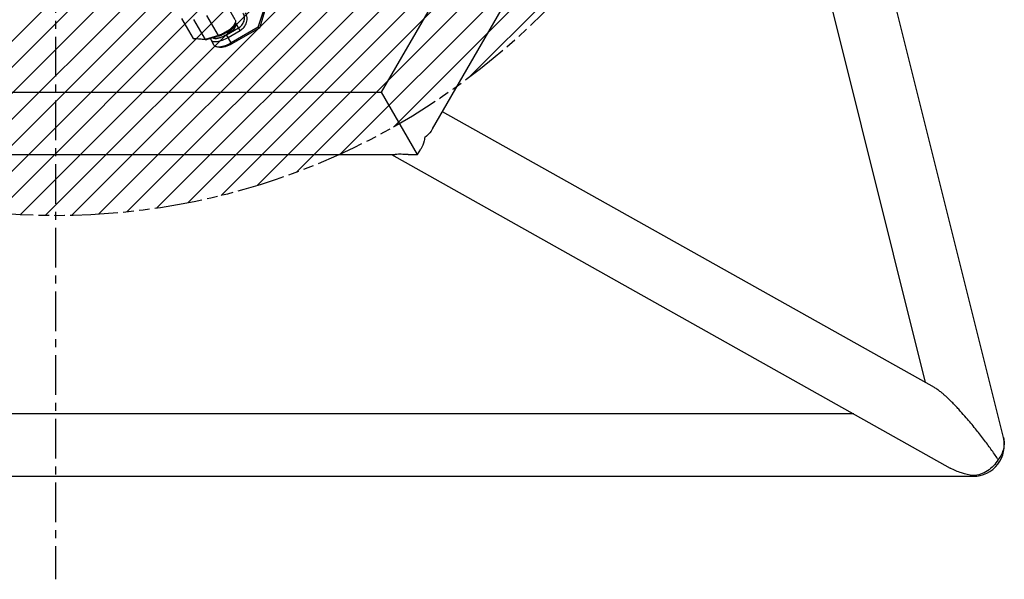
# Model space of a CAD drawing. Header units: millimetres. Extents: x 0 to 2550, y 0 to 1188.
# Tile 210 of 221: x 1481 to 1652, y 710 to 808. Entities that reach past the tile are written whole.
import ezdxf

# ---------------------------------------------------------------- set-up
doc = ezdxf.new("R2010")
doc.units = ezdxf.units.MM
doc.header["$LTSCALE"] = 46.255
doc.linetypes.add('CENTER', pattern=[0.6, 0.375, -0.075, 0.075, -0.075])
doc.linetypes.add('PHANTOM', pattern=[0.8, 0.45, -0.05, 0.1, -0.05, 0.1, -0.05])
doc.layers.get('0').update_dxf_attribs({"linetype": 'CONTINUOUS'})
for name, color, linetype in [('DEFAULT_1', 7, 'CENTER'), ('DEFAULT_3', 7, 'PHANTOM'), ('DR1SM11P1003_PBL245', 7, 'CONTINUOUS'), ('M2300101_PBL266', 7, 'CONTINUOUS'), ('M2300202_PBL268', 7, 'CONTINUOUS'), ('WFM_0608_06_2_PBL317', 7, 'CONTINUOUS')]:
    doc.layers.add(name, color=color, linetype=linetype)

# ---------------------------------------------------------------- blocks, each defined once
blk = doc.blocks.new('DDDD')
at = {"color": 134, "linetype": 'Continuous'}
for p, q in [((2019.09, 3685.22), (2390.54, 4056.67)), ((2027.98, 3682.8), (2392.96, 4047.78)), ((2037.11, 3680.62), (2395.15, 4038.65)), ((2046.5, 3678.68), (2397.08, 4029.27)), ((2056.15, 3677.02), (2398.74, 4019.62)), ((2066.08, 3675.64), (2400.12, 4009.68)), ((2076.33, 3674.57), (2401.19, 3999.44)), ((2086.91, 3673.84), (2401.92, 3988.86)), ((2097.86, 3673.48), (2402.29, 3977.91)), ((2109.22, 3673.52), (2402.24, 3966.55)), ((2121.04, 3674.03), (2401.73, 3954.73)), ((2133.38, 3675.06), (2400.71, 3942.39)), ((2146.33, 3676.69), (2399.07, 3929.44)), ((2159.99, 3679.04), (2396.72, 3915.77)), ((2174.53, 3682.26), (2393.5, 3901.24)), ((2190.17, 3686.6), (2389.17, 3885.59)), ((2207.3, 3692.41), (2383.35, 3868.46)), ((2226.6, 3700.4), (2375.36, 3849.16)), ((2249.61, 3712.09), (2363.67, 3826.16)), ((2282.15, 3733.32), (2342.45, 3793.62))]:
    blk.add_line(p, q, dxfattribs=at)
at = {"layer": 'DEFAULT_1', "color": 1}
blk.add_line((2102.32, 3973.44), (2102.32, 3514.92), dxfattribs=at)
at = {"layer": 'DEFAULT_3', "color": 2}
blk.add_circle((2102.32, 3973.44), 300, dxfattribs=at)
at = {"layer": 'DR1SM11P1003_PBL245', "color": 7}
for p, q in [((2515.51, 3576.74), (2416.85, 3971.41)), ((2397.28, 3937.52), (2481.48, 3600.72)), ((2244.47, 3727.24), (2338.02, 3889.28)), ((2266.69, 3711.32), (2366.06, 3883.44)), ((2057.36, 3727.24), (2244.47, 3727.24)), ((2260.17, 3700.04), (2244.47, 3727.24)), ((2485.49, 3598.48), (2270.98, 3718.76)), ((2048.39, 3700.04), (2250.42, 3700.04)), ((2248.77, 3700.04), (2492.38, 3563.42)), ((2256.08, 3700.04), (2260.17, 3700.04)), ((2260.17, 3700.04), (2261.53, 3702.4)), ((2450.26, 3587.04), (1754.38, 3587.04)), ((1702.32, 3559.84), (2502.32, 3559.84))]:
    blk.add_line(p, q, dxfattribs=at)
at = {"layer": 'DR1SM11P1003_PBL245', "color": 2}
blk.add_line((2502.32, 3560.11), (2502.32, 3559.84), dxfattribs=at)
for centre, radius, start, end in [((2251.8, 3721.28), 18.01, 309.3376, 309.875), ((2377.46, 3476.29), 163.36, 33.7953, 33.9176)]:
    blk.add_arc(centre, radius, start, end, dxfattribs=at)
at = {"layer": 'DR1SM11P1003_PBL245', "color": 7}
blk.add_arc((2502.32, 3573.44), 13.6, 270, 14.0362, dxfattribs=at)
for points, knots in [([(2266.69, 3711.32), (2266.48, 3710.96), (2265.55, 3709.53), (2264.34, 3708.28), (2263.35, 3707.45)], [0, 0, 0, 0, 0.240956, 1, 1, 1, 1]), ([(2263.22, 3707.34), (2263.15, 3706.89), (2262.8, 3705.18), (2262.18, 3703.51), (2261.53, 3702.4)], [0, 0, 0, 0, 0.261125, 1, 1, 1, 1]), ([(2252.32, 3700.3), (2252.16, 3700.26), (2251.54, 3700.11), (2250.9, 3700.04), (2250.42, 3700.04)], [0, 0, 0, 0, 0.255393, 1, 1, 1, 1]), ([(2256.08, 3700.04), (2255.77, 3700.04), (2254.51, 3700.06), (2253.26, 3700.17), (2252.32, 3700.3)], [0, 0, 0, 0, 0.248586, 1, 1, 1, 1]), ([(2499.34, 3585.35), (2498.49, 3586.34), (2497.17, 3587.83), (2495.32, 3589.83), (2493.81, 3591.41), (2492.16, 3593.06), (2490.66, 3594.48), (2489.32, 3595.66), (2488.17, 3596.62), (2487.12, 3597.43), (2486.2, 3598.05), (2485.73, 3598.34), (2485.49, 3598.48)], [0, 0, 0, 0, 0.204296, 0.31239, 0.425828, 0.546473, 0.677765, 0.749431, 0.827062, 0.912384, 0.957134, 1, 1, 1, 1]), ([(2513.02, 3567.44), (2512.08, 3568.85), (2510.07, 3571.73), (2506.85, 3576.11), (2503.27, 3580.69), (2500.7, 3583.78), (2499.34, 3585.35)], [0, 0, 0, 0, 0.226198, 0.466562, 0.723038, 1, 1, 1, 1]), ([(2502.32, 3560.11), (2500.61, 3560.35), (2497.18, 3561.15), (2493.94, 3562.55), (2492.38, 3563.42)], [0, 0, 0, 0, 0.491472, 1, 1, 1, 1])]:
    blk.add_open_spline(points, degree=3, knots=knots, dxfattribs=at)
at = {"layer": 'DR1SM11P1003_PBL245', "color": 2}
for points, knots in [([(2515.51, 3576.74), (2515.61, 3576.34), (2515.76, 3575.53), (2515.84, 3574.29), (2515.77, 3573.04), (2515.47, 3571.37), (2514.72, 3569.32), (2513.77, 3567.84), (2513.22, 3567.15)], [0, 0, 0, 0, 0.120978, 0.242417, 0.364751, 0.488367, 0.74024, 1, 1, 1, 1]), ([(2513.22, 3567.15), (2512.65, 3566.16), (2511.27, 3564.31), (2508.64, 3562.11), (2505.61, 3560.63), (2503.41, 3560.18), (2502.32, 3560.11)], [0, 0, 0, 0, 0.254968, 0.507594, 0.756181, 1, 1, 1, 1])]:
    blk.add_open_spline(points, degree=3, knots=knots, dxfattribs=at)
at = {"layer": 'M2300101_PBL266', "color": 7}
for p, q in [((2190.69, 3755.56), (2192.9, 3762.56)), ((2191.31, 3755.32), (2193.75, 3763.08)), ((2176.89, 3752.28), (2182.09, 3755.28)), ((2177.55, 3751.14), (2182.74, 3754.14)), ((2190.69, 3755.56), (2178.92, 3748.76)), ((2191.31, 3755.32), (2179.18, 3748.32)), ((2190.69, 3755.56), (2191.31, 3755.32)), ((2171.46, 3747.69), (2170.09, 3750.07)), ((2173.83, 3746.79), (2172.68, 3746.98))]:
    blk.add_line(p, q, dxfattribs=at)
at = {"layer": 'M2300101_PBL266', "color": 2}
for p, q in [((2182.74, 3754.14), (2180.89, 3757.36)), ((2179.18, 3748.32), (2176.89, 3752.28))]:
    blk.add_line(p, q, dxfattribs=at)
at = {"layer": 'M2300101_PBL266', "color": 7}
for centre, radius, start, end in [((2169.96, 3764.1), 13.7, 293.7918, 294.1325), ((2169.57, 3764.95), 14.63, 294.1702, 300.0341), ((2171.59, 3752.16), 1.38, 238.5375, 242.1182), ((2171.65, 3752.28), 1.51, 242.1258, 245.8317), ((2172.07, 3754.1), 3.39, 264.456, 266.4685), ((2171.92, 3757.35), 6.65, 277.7855, 278.9149), ((2171.05, 3761.15), 10.54, 286.783, 287.4324)]:
    blk.add_arc(centre, radius, start, end, dxfattribs=at)
for points, knots in [([(2182.09, 3755.28), (2182.65, 3755.61), (2183.65, 3756.46), (2184.59, 3758.16), (2184.8, 3760.04), (2184.42, 3761.24), (2184.12, 3761.75)], [0, 0, 0, 0, 0.25999, 0.514217, 0.760121, 1, 1, 1, 1]), ([(2182.74, 3754.14), (2183.42, 3754.53), (2184.62, 3755.55), (2185.75, 3757.59), (2186.01, 3759.85), (2185.55, 3761.29), (2185.19, 3761.91)], [0, 0, 0, 0, 0.25999, 0.514217, 0.760121, 1, 1, 1, 1]), ([(2174.21, 3751.09), (2174.31, 3751.12), (2174.74, 3751.26), (2175.17, 3751.43), (2175.48, 3751.57)], [0, 0, 0, 0, 0.24203, 1, 1, 1, 1]), ([(2169.93, 3750.71), (2169.93, 3750.65), (2169.94, 3750.43), (2170, 3750.21), (2170.09, 3750.07)], [0, 0, 0, 0, 0.264514, 1, 1, 1, 1]), ([(2170.09, 3750.07), (2170.18, 3749.91), (2170.48, 3749.61), (2171.13, 3749.36), (2171.94, 3749.28), (2173.32, 3749.4), (2175.25, 3749.97), (2176.77, 3750.7), (2177.55, 3751.14)], [0, 0, 0, 0, 0.070007, 0.152041, 0.252576, 0.373085, 0.665578, 1, 1, 1, 1]), ([(2171.03, 3750.9), (2171.08, 3750.88), (2171.31, 3750.79), (2171.55, 3750.75), (2171.74, 3750.73)], [0, 0, 0, 0, 0.228449, 1, 1, 1, 1]), ([(2172.68, 3746.98), (2172.42, 3747.02), (2171.94, 3747.16), (2171.57, 3747.5), (2171.46, 3747.69)], [0, 0, 0, 0, 0.548934, 1, 1, 1, 1]), ([(2171.86, 3750.72), (2171.93, 3750.72), (2172.25, 3750.71), (2172.57, 3750.73), (2172.82, 3750.77)], [0, 0, 0, 0, 0.231453, 1, 1, 1, 1]), ([(2172.95, 3750.78), (2173.04, 3750.8), (2173.43, 3750.87), (2173.81, 3750.97), (2174.09, 3751.05)], [0, 0, 0, 0, 0.23689, 1, 1, 1, 1]), ([(2178.92, 3748.76), (2178.07, 3748.27), (2176.41, 3747.49), (2174.63, 3747.02), (2173.79, 3746.95)], [0, 0, 0, 0, 0.541239, 1, 1, 1, 1]), ([(2179.18, 3748.32), (2178.26, 3747.78), (2176.85, 3747.14), (2175.01, 3746.74), (2174.19, 3746.73), (2173.83, 3746.79)], [0, 0, 0, 0, 0.568143, 0.807555, 1, 1, 1, 1]), ([(2173.79, 3746.95), (2173.69, 3746.94), (2173.32, 3746.92), (2172.95, 3746.94), (2172.68, 3746.98)], [0, 0, 0, 0, 0.272057, 1, 1, 1, 1])]:
    blk.add_open_spline(points, degree=3, knots=knots, dxfattribs=at)
at = {"layer": 'M2300202_PBL268', "color": 7}
for p, q in [((2180.63, 3758.8), (2176.13, 3766.59)), ((2157.21, 3759.37), (2162.25, 3750.64)), ((2162.46, 3758.93), (2167.5, 3750.2)), ((2180.43, 3756.95), (2180.63, 3757.49)), ((2173.31, 3751.98), (2167.5, 3750.2)), ((2173.67, 3751.86), (2167.98, 3750.12)), ((2167.5, 3750.2), (2162.25, 3750.64)), ((2162.25, 3750.64), (2162.89, 3750.54)), ((2167.98, 3750.12), (2162.89, 3750.54)), ((2167.5, 3750.2), (2167.98, 3750.12))]:
    blk.add_line(p, q, dxfattribs=at)
at = {"layer": 'M2300202_PBL268', "color": 2}
for p, q in [((2173.31, 3751.98), (2168.27, 3760.71)), ((2173.67, 3751.86), (2173.31, 3751.98))]:
    blk.add_line(p, q, dxfattribs=at)
at = {"layer": 'M2300202_PBL268', "color": 7}
blk.add_arc((2169.89, 3763.17), 11.71, 286.9976, 288.3708, dxfattribs=at)
for points, knots in [([(2180.4, 3757), (2180.11, 3756.48), (2179.26, 3755.45), (2177.65, 3754.11), (2175.72, 3752.92), (2174.3, 3752.3), (2173.58, 3752.06)], [0, 0, 0, 0, 0.207324, 0.46084, 0.735009, 1, 1, 1, 1]), ([(2180.43, 3756.95), (2180.3, 3756.61), (2179.88, 3755.91), (2178.62, 3754.51), (2177.37, 3753.62), (2176.44, 3753.09)], [0, 0, 0, 0, 0.192475, 0.431844, 1, 1, 1, 1]), ([(2180.63, 3757.49), (2180.62, 3757.45), (2180.55, 3757.28), (2180.47, 3757.12), (2180.4, 3757)], [0, 0, 0, 0, 0.23726, 1, 1, 1, 1]), ([(2180.63, 3758.8), (2180.73, 3758.63), (2180.83, 3758.17), (2180.72, 3757.72), (2180.63, 3757.49)], [0, 0, 0, 0, 0.451063, 1, 1, 1, 1]), ([(2176.44, 3753.09), (2176.22, 3752.95), (2175.33, 3752.47), (2174.39, 3752.08), (2173.67, 3751.86)], [0, 0, 0, 0, 0.259296, 1, 1, 1, 1])]:
    blk.add_open_spline(points, degree=3, knots=knots, dxfattribs=at)
at = {"layer": 'WFM_0608_06_2_PBL317', "color": 7}
blk.add_line((2180.89, 3757.36), (2180.68, 3757.71), dxfattribs=at)
for centre, radius, start, end in [((2174.5, 3759.94), 6.68, 321.0844, 322.2024), ((2177.3, 3758.14), 3.35, 333.5198, 336.8358), ((2177.63, 3758), 2.99, 336.9018, 337.6299), ((2177.71, 3757.97), 2.91, 337.6307, 338.2136), ((2177.82, 3757.92), 2.79, 338.2079, 339.6028), ((2170.65, 3761.75), 10.34, 286.2996, 286.9737), ((2170.56, 3762.03), 10.64, 286.9726, 287.4313), ((2169.47, 3764.96), 13.77, 293.7757, 294.1205), ((2169.15, 3765.67), 14.54, 294.1476, 300.046), ((2169.06, 3765.85), 14.75, 299.9834, 305.8034), ((2169.62, 3765.05), 13.77, 305.8706, 306.2045), ((2171.65, 3762.6), 10.59, 312.5629, 313.2043)]:
    blk.add_arc(centre, radius, start, end, dxfattribs=at)
for points, knots in [([(2180.89, 3757.36), (2180.93, 3757.29), (2180.99, 3757.14), (2181.05, 3756.8), (2180.96, 3756.29), (2180.67, 3755.65), (2180.2, 3754.97), (2179.56, 3754.26), (2178.78, 3753.56), (2177.88, 3752.89), (2177.23, 3752.48), (2176.89, 3752.28)], [0, 0, 0, 0, 0.034366, 0.070397, 0.152335, 0.25276, 0.373135, 0.511905, 0.665726, 0.830133, 1, 1, 1, 1]), ([(2179.78, 3755.85), (2179.84, 3755.91), (2180.03, 3756.17), (2180.2, 3756.44), (2180.3, 3756.65)], [0, 0, 0, 0, 0.268632, 1, 1, 1, 1]), ([(2176.89, 3752.28), (2176.31, 3751.95), (2175.16, 3751.38), (2173.69, 3750.9), (2172.61, 3750.72), (2171.92, 3750.7), (2171.34, 3750.78), (2171, 3750.91), (2170.86, 3751)], [0, 0, 0, 0, 0.314887, 0.599893, 0.723439, 0.831404, 0.923133, 1, 1, 1, 1]), ([(2173.75, 3751.88), (2173.85, 3751.91), (2174.29, 3752.06), (2174.71, 3752.22), (2175.02, 3752.36)], [0, 0, 0, 0, 0.242099, 1, 1, 1, 1]), ([(2177.75, 3753.94), (2177.85, 3754.01), (2178.21, 3754.28), (2178.56, 3754.57), (2178.81, 3754.8)], [0, 0, 0, 0, 0.257268, 1, 1, 1, 1]), ([(2178.9, 3754.88), (2178.97, 3754.95), (2179.25, 3755.23), (2179.52, 3755.52), (2179.7, 3755.74)], [0, 0, 0, 0, 0.262713, 1, 1, 1, 1])]:
    blk.add_open_spline(points, degree=3, knots=knots, dxfattribs=at)

msp = doc.modelspace()

# ---------------------------------------------------------------- block references
at = {"xscale": 0.4, "yscale": 0.4, "zscale": 0.4}
msp.add_blockref('DDDD', (645.9319, -695.924), dxfattribs=at)

doc.saveas('drawing.dxf')
